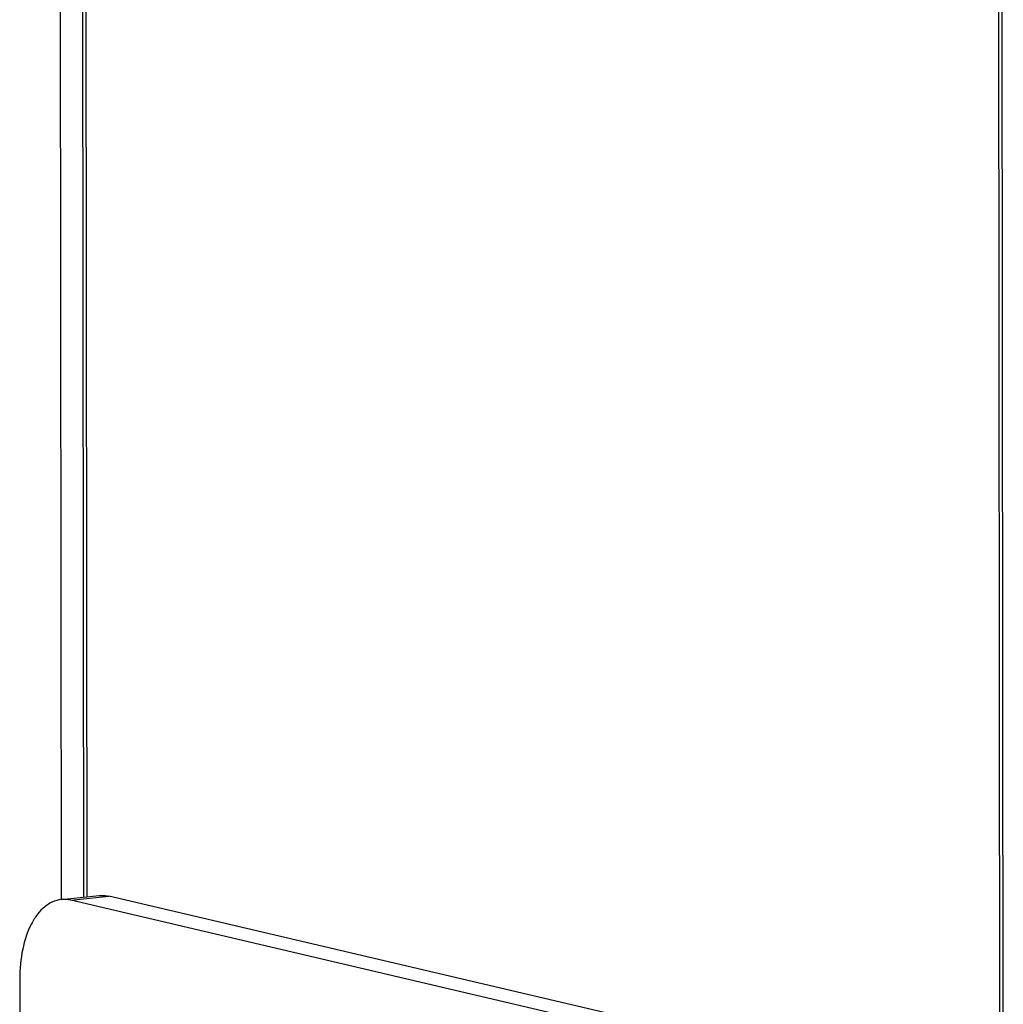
# Model space of a CAD drawing. Header units: millimetres. Extents: x 0 to 2731, y -3524 to -2222.
# Tile 157 of 221: x 2296 to 2328, y -3214 to -3182. Entities that reach past the tile are written whole.
import ezdxf

# ---------------------------------------------------------------- set-up
doc = ezdxf.new("R2010")
doc.units = ezdxf.units.MM
doc.header["$LTSCALE"] = 46.255
doc.layers.add('00_COMPONENTS', color=7, linetype='CONTINUOUS')

msp = doc.modelspace()

# ---------------------------------------------------------------- linework, layer by layer
at = {"layer": '00_COMPONENTS', "color": 7}
for p, q in [((2297.192, -3152.05), (2297.251, -3210.791)), ((2297.924, -3162.095), (2297.974, -3210.713)), ((2298.036, -3162.417), (2298.085, -3210.702)), ((2327.991, -3217.921), (2327.942, -3169.136)), ((2327.88, -3217.791), (2327.831, -3169.406)), ((2297.246, -3210.791), (2298.493, -3210.658)), ((2327.157, -3217.329), (2298.807, -3210.679)), ((2325.91, -3217.461), (2297.561, -3210.811)), ((2295.896, -3213.383), (2295.903, -3220.295))]:
    msp.add_line(p, q, dxfattribs=at)
at = {"layer": '00_COMPONENTS', "color": 4}
msp.add_line((2297.561, -3210.811), (2298.807, -3210.679), dxfattribs=at)
at = {"layer": '00_COMPONENTS', "color": 7}
for points, knots in [([(2297.246, -3210.791), (2297.151, -3210.801), (2296.958, -3210.854), (2296.694, -3211.022), (2296.46, -3211.271), (2296.181, -3211.72), (2295.951, -3212.436), (2295.896, -3213.055), (2295.896, -3213.383)], [0, 0, 0, 0, 0.090832, 0.187472, 0.29424, 0.413318, 0.687749, 1, 1, 1, 1]), ([(2297.561, -3210.811), (2297.534, -3210.805), (2297.431, -3210.785), (2297.324, -3210.782), (2297.246, -3210.791)], [0, 0, 0, 0, 0.2545, 1, 1, 1, 1]), ([(2298.493, -3210.658), (2298.519, -3210.655), (2298.624, -3210.649), (2298.73, -3210.661), (2298.807, -3210.679)], [0, 0, 0, 0, 0.247498, 1, 1, 1, 1])]:
    msp.add_open_spline(points, degree=3, knots=knots, dxfattribs=at)

doc.saveas('drawing.dxf')
